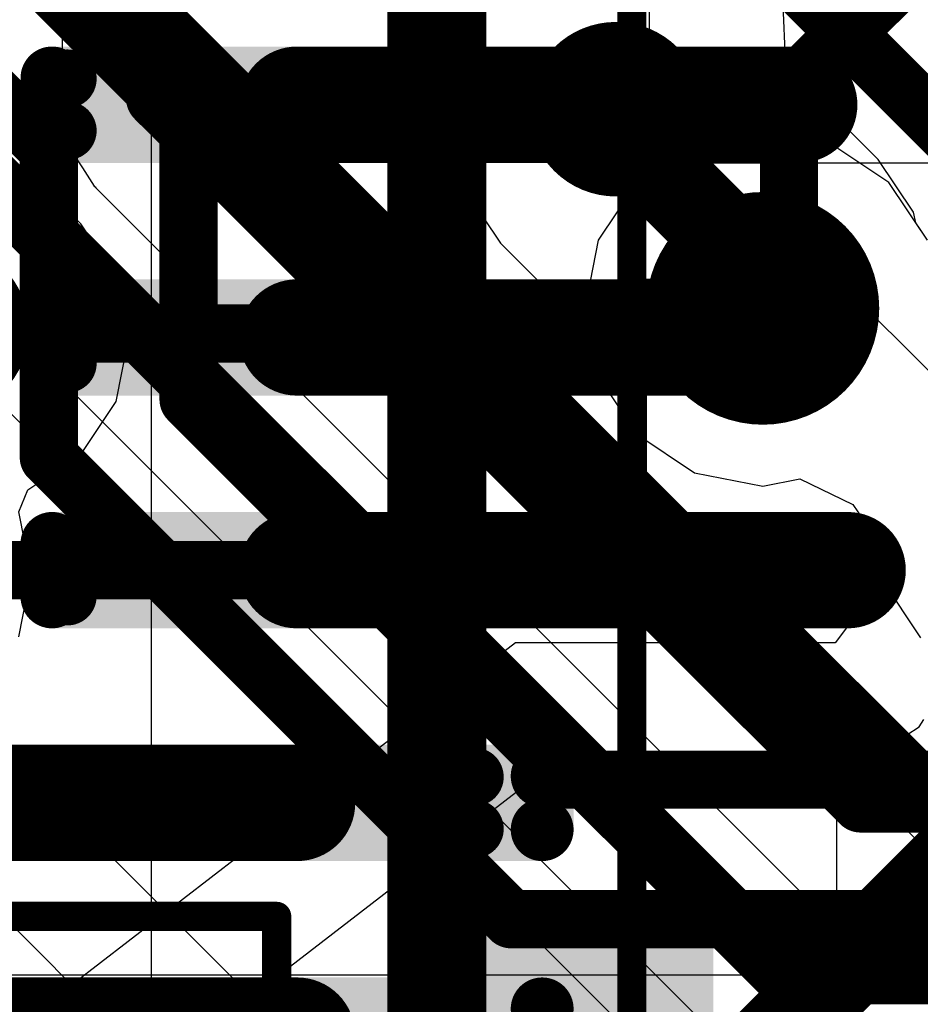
# Model space of a CAD drawing. Header units: millimetres. Extents: x -2 to 68, y -2 to 27.4.
# Tile 62 of 256: x 15.4 to 17, y 4.2 to 5.8. Entities that reach past the tile are written whole.
import ezdxf

# ---------------------------------------------------------------- set-up
doc = ezdxf.new("R2010")
doc.units = ezdxf.units.MM
for name, color, linetype in [('BottomLayer', 5, 'Continuous'), ('BottomPaste', 16, 'Continuous'), ('BottomSolder', 6, 'Continuous'), ('DrillGuide', 244, 'Continuous'), ('Mechanical10', 56, 'Continuous'), ('Mechanical13', 56, 'Continuous'), ('Mechanical15', 56, 'Continuous'), ('Mechanical6', 56, 'Continuous'), ('MidLayer1', 16, 'Continuous'), ('MidLayer2', 76, 'Continuous'), ('MidLayer3', 90, 'Continuous'), ('MidLayer4', 156, 'Continuous'), ('MidLayer5', 130, 'Continuous'), ('MidLayer6', 216, 'Continuous'), ('MidLayer7', 6, 'Continuous'), ('MidLayer8', 54, 'Continuous'), ('MultiLayer', 9, 'Continuous'), ('TopLayer', 1, 'Continuous'), ('TopPaste', 8, 'Continuous'), ('TopSolder', 216, 'Continuous'), ('ViaHoleLayer', 16, 'Continuous')]:
    doc.layers.add(name, color=color, linetype=linetype)

# ---------------------------------------------------------------- blocks, each defined once
blk = doc.blocks.new('QFN40P700X700X100_HS_57L_226')
at = {"layer": 'Mechanical13', "const_width": 0.1}
blk.add_lwpolyline([(-3.55, 3.55), (-3.55, -3.55)], dxfattribs=at)
at = {"layer": 'Mechanical15', "const_width": 0.05}
blk.add_lwpolyline([(-3.85, 3.85), (-3.85, -3.85)], dxfattribs=at)
at = {"layer": 'TopLayer', "const_width": 0.054}
for points in [[(-3.723, 0.954, 1), (-3.669, 0.954, 1)], [(-2.881, 0.954, 1), (-2.827, 0.954, 1)], [(-3.723, 0.646, 1), (-3.669, 0.646, 1)], [(-2.881, 0.646, 1), (-2.827, 0.646, 1)], [(-3.723, 0.554, 1), (-3.669, 0.554, 1)], [(-2.881, 0.554, 1), (-2.827, 0.554, 1)], [(-3.723, 0.246, 1), (-3.669, 0.246, 1)], [(-2.881, 0.246, 1), (-2.827, 0.246, 1)], [(-3.723, 0.154, 1), (-3.669, 0.154, 1)], [(-2.881, 0.154, 1), (-2.827, 0.154, 1)], [(-3.723, -0.154, 1), (-3.669, -0.154, 1)], [(-2.881, -0.154, 1), (-2.827, -0.154, 1)], [(-3.723, -0.246, 1), (-3.669, -0.246, 1)], [(-2.881, -0.246, 1), (-2.827, -0.246, 1)], [(-3.723, -0.554, 1), (-3.669, -0.554, 1)], [(-2.881, -0.554, 1), (-2.827, -0.554, 1)], [(-3.723, -0.646, 1), (-3.669, -0.646, 1)], [(-2.881, -0.646, 1), (-2.827, -0.646, 1)]]:
    blk.add_lwpolyline(points, format="xyb", close=True, dxfattribs=at)
at = {"layer": 'TopLayer'}
for points in [[(-2.854, 0.9), (-2.854, 1.1), (-3.696, 0.9), (-3.696, 1.1)], [(-2.854, 0.5), (-2.854, 0.7), (-3.696, 0.5), (-3.696, 0.7)], [(-2.8, 0.554), (-2.8, 0.646), (-3.75, 0.554), (-3.75, 0.646)], [(-2.854, 0.1), (-2.854, 0.3), (-3.696, 0.1), (-3.696, 0.3)], [(-2.8, 0.154), (-2.8, 0.246), (-3.75, 0.154), (-3.75, 0.246)], [(-2.854, -0.3), (-2.854, -0.1), (-3.696, -0.3), (-3.696, -0.1)], [(-2.8, -0.246), (-2.8, -0.154), (-3.75, -0.246), (-3.75, -0.154)], [(-2.854, -0.7), (-2.854, -0.5), (-3.696, -0.7), (-3.696, -0.5)], [(-2.8, -0.646), (-2.8, -0.554), (-3.75, -0.646), (-3.75, -0.554)]]:
    blk.add_solid(points, dxfattribs=at)
at = {"layer": 'TopPaste', "const_width": 0.054}
for points in [[(-3.723, 0.954, 1), (-3.669, 0.954, 1)], [(-2.881, 0.954, 1), (-2.827, 0.954, 1)], [(-3.723, 0.646, 1), (-3.669, 0.646, 1)], [(-2.881, 0.646, 1), (-2.827, 0.646, 1)], [(-3.723, 0.554, 1), (-3.669, 0.554, 1)], [(-2.881, 0.554, 1), (-2.827, 0.554, 1)], [(-3.723, 0.246, 1), (-3.669, 0.246, 1)], [(-2.881, 0.246, 1), (-2.827, 0.246, 1)], [(-3.723, 0.154, 1), (-3.669, 0.154, 1)], [(-2.881, 0.154, 1), (-2.827, 0.154, 1)], [(-3.723, -0.154, 1), (-3.669, -0.154, 1)], [(-2.881, -0.154, 1), (-2.827, -0.154, 1)], [(-3.723, -0.246, 1), (-3.669, -0.246, 1)], [(-2.881, -0.246, 1), (-2.827, -0.246, 1)], [(-3.723, -0.554, 1), (-3.669, -0.554, 1)], [(-2.881, -0.554, 1), (-2.827, -0.554, 1)], [(-3.723, -0.646, 1), (-3.669, -0.646, 1)], [(-2.881, -0.646, 1), (-2.827, -0.646, 1)]]:
    blk.add_lwpolyline(points, format="xyb", close=True, dxfattribs=at)
at = {"layer": 'TopPaste'}
for points in [[(-2.854, 0.9), (-2.854, 1.1), (-3.696, 0.9), (-3.696, 1.1)], [(-2.854, 0.5), (-2.854, 0.7), (-3.696, 0.5), (-3.696, 0.7)], [(-2.8, 0.554), (-2.8, 0.646), (-3.75, 0.554), (-3.75, 0.646)], [(-2.854, 0.1), (-2.854, 0.3), (-3.696, 0.1), (-3.696, 0.3)], [(-2.8, 0.154), (-2.8, 0.246), (-3.75, 0.154), (-3.75, 0.246)], [(-2.854, -0.3), (-2.854, -0.1), (-3.696, -0.3), (-3.696, -0.1)], [(-2.8, -0.246), (-2.8, -0.154), (-3.75, -0.246), (-3.75, -0.154)], [(-2.854, -0.7), (-2.854, -0.5), (-3.696, -0.7), (-3.696, -0.5)], [(-2.8, -0.646), (-2.8, -0.554), (-3.75, -0.646), (-3.75, -0.554)]]:
    blk.add_solid(points, dxfattribs=at)
at = {"layer": 'TopSolder', "const_width": 0.054}
for points in [[(-3.723, 0.954, 1), (-3.669, 0.954, 1)], [(-2.881, 0.954, 1), (-2.827, 0.954, 1)], [(-3.723, 0.646, 1), (-3.669, 0.646, 1)], [(-2.881, 0.646, 1), (-2.827, 0.646, 1)], [(-3.723, 0.554, 1), (-3.669, 0.554, 1)], [(-2.881, 0.554, 1), (-2.827, 0.554, 1)], [(-3.723, 0.246, 1), (-3.669, 0.246, 1)], [(-2.881, 0.246, 1), (-2.827, 0.246, 1)], [(-3.723, 0.154, 1), (-3.669, 0.154, 1)], [(-2.881, 0.154, 1), (-2.827, 0.154, 1)], [(-3.723, -0.154, 1), (-3.669, -0.154, 1)], [(-2.881, -0.154, 1), (-2.827, -0.154, 1)], [(-3.723, -0.246, 1), (-3.669, -0.246, 1)], [(-2.881, -0.246, 1), (-2.827, -0.246, 1)], [(-3.723, -0.554, 1), (-3.669, -0.554, 1)], [(-2.881, -0.554, 1), (-2.827, -0.554, 1)], [(-3.723, -0.646, 1), (-3.669, -0.646, 1)], [(-2.881, -0.646, 1), (-2.827, -0.646, 1)]]:
    blk.add_lwpolyline(points, format="xyb", close=True, dxfattribs=at)
at = {"layer": 'TopSolder'}
for points in [[(-2.854, 0.9), (-2.854, 1.1), (-3.696, 0.9), (-3.696, 1.1)], [(-2.854, 0.5), (-2.854, 0.7), (-3.696, 0.5), (-3.696, 0.7)], [(-2.8, 0.554), (-2.8, 0.646), (-3.75, 0.554), (-3.75, 0.646)], [(-2.854, 0.1), (-2.854, 0.3), (-3.696, 0.1), (-3.696, 0.3)], [(-2.8, 0.154), (-2.8, 0.246), (-3.75, 0.154), (-3.75, 0.246)], [(-2.854, -0.3), (-2.854, -0.1), (-3.696, -0.3), (-3.696, -0.1)], [(-2.8, -0.246), (-2.8, -0.154), (-3.75, -0.246), (-3.75, -0.154)], [(-2.854, -0.7), (-2.854, -0.5), (-3.696, -0.7), (-3.696, -0.5)], [(-2.8, -0.646), (-2.8, -0.554), (-3.75, -0.646), (-3.75, -0.554)]]:
    blk.add_solid(points, dxfattribs=at)
blk = doc.blocks.new('DF40C_80DP_0_4V_51__F_________1_B_292')
at = {"layer": 'BottomLayer', "const_width": 0.0504}
for points in [[(-8.2698, 1.6396, 1), (-8.2195, 1.6396, 1)], [(-8.1805, 1.6396, 1), (-8.1302, 1.6396, 1)], [(-7.8698, 1.6396, 1), (-7.8195, 1.6396, 1)], [(-7.7805, 1.6396, 1), (-7.7302, 1.6396, 1)], [(-7.4698, 1.6396, 1), (-7.4195, 1.6396, 1)], [(-7.3805, 1.6396, 1), (-7.3302, 1.6396, 1)], [(-7.0698, 1.6396, 1), (-7.0195, 1.6396, 1)], [(-6.9805, 1.6396, 1), (-6.9302, 1.6396, 1)], [(-8.2698, 0.9404, 1), (-8.2195, 0.9404, 1)], [(-8.1805, 0.9404, 1), (-8.1302, 0.9404, 1)], [(-7.8698, 0.9404, 1), (-7.8195, 0.9404, 1)], [(-7.7805, 0.9404, 1), (-7.7302, 0.9404, 1)], [(-7.4698, 0.9404, 1), (-7.4195, 0.9404, 1)], [(-7.3805, 0.9404, 1), (-7.3302, 0.9404, 1)], [(-7.0698, 0.9404, 1), (-7.0195, 0.9404, 1)], [(-6.9805, 0.9404, 1), (-6.9302, 0.9404, 1)]]:
    blk.add_lwpolyline(points, format="xyb", close=True, dxfattribs=at)
at = {"layer": 'BottomLayer'}
for points in [[(-8.1554, 0.89), (-8.1554, 1.69), (-8.2446, 0.89), (-8.2446, 1.69)], [(-7.7554, 0.89), (-7.7554, 1.69), (-7.8446, 0.89), (-7.8446, 1.69)], [(-7.3554, 0.89), (-7.3554, 1.69), (-7.4446, 0.89), (-7.4446, 1.69)], [(-6.9554, 0.89), (-6.9554, 1.69), (-7.0446, 0.89), (-7.0446, 1.69)], [(-8.105, 0.9404), (-8.105, 1.6396), (-8.295, 0.9404), (-8.295, 1.6396)], [(-7.705, 0.9404), (-7.705, 1.6396), (-7.895, 0.9404), (-7.895, 1.6396)], [(-7.305, 0.9404), (-7.305, 1.6396), (-7.495, 0.9404), (-7.495, 1.6396)], [(-6.905, 0.9404), (-6.905, 1.6396), (-7.095, 0.9404), (-7.095, 1.6396)]]:
    blk.add_solid(points, dxfattribs=at)
at = {"layer": 'BottomPaste', "const_width": 0.0504}
for points in [[(-8.2698, 1.6396, 1), (-8.2195, 1.6396, 1)], [(-8.1805, 1.6396, 1), (-8.1302, 1.6396, 1)], [(-7.8698, 1.6396, 1), (-7.8195, 1.6396, 1)], [(-7.7805, 1.6396, 1), (-7.7302, 1.6396, 1)], [(-7.4698, 1.6396, 1), (-7.4195, 1.6396, 1)], [(-7.3805, 1.6396, 1), (-7.3302, 1.6396, 1)], [(-7.0698, 1.6396, 1), (-7.0195, 1.6396, 1)], [(-6.9805, 1.6396, 1), (-6.9302, 1.6396, 1)], [(-8.2698, 0.9404, 1), (-8.2195, 0.9404, 1)], [(-8.1805, 0.9404, 1), (-8.1302, 0.9404, 1)], [(-7.8698, 0.9404, 1), (-7.8195, 0.9404, 1)], [(-7.7805, 0.9404, 1), (-7.7302, 0.9404, 1)], [(-7.4698, 0.9404, 1), (-7.4195, 0.9404, 1)], [(-7.3805, 0.9404, 1), (-7.3302, 0.9404, 1)], [(-7.0698, 0.9404, 1), (-7.0195, 0.9404, 1)], [(-6.9805, 0.9404, 1), (-6.9302, 0.9404, 1)]]:
    blk.add_lwpolyline(points, format="xyb", close=True, dxfattribs=at)
at = {"layer": 'BottomPaste'}
for points in [[(-8.1554, 0.89), (-8.1554, 1.69), (-8.2446, 0.89), (-8.2446, 1.69)], [(-7.7554, 0.89), (-7.7554, 1.69), (-7.8446, 0.89), (-7.8446, 1.69)], [(-7.3554, 0.89), (-7.3554, 1.69), (-7.4446, 0.89), (-7.4446, 1.69)], [(-6.9554, 0.89), (-6.9554, 1.69), (-7.0446, 0.89), (-7.0446, 1.69)], [(-8.105, 0.9404), (-8.105, 1.6396), (-8.295, 0.9404), (-8.295, 1.6396)], [(-7.705, 0.9404), (-7.705, 1.6396), (-7.895, 0.9404), (-7.895, 1.6396)], [(-7.305, 0.9404), (-7.305, 1.6396), (-7.495, 0.9404), (-7.495, 1.6396)], [(-6.905, 0.9404), (-6.905, 1.6396), (-7.095, 0.9404), (-7.095, 1.6396)]]:
    blk.add_solid(points, dxfattribs=at)
at = {"layer": 'BottomSolder', "const_width": 0.0504}
for points in [[(-8.2698, 1.6396, 1), (-8.2195, 1.6396, 1)], [(-8.1805, 1.6396, 1), (-8.1302, 1.6396, 1)], [(-7.8698, 1.6396, 1), (-7.8195, 1.6396, 1)], [(-7.7805, 1.6396, 1), (-7.7302, 1.6396, 1)], [(-7.4698, 1.6396, 1), (-7.4195, 1.6396, 1)], [(-7.3805, 1.6396, 1), (-7.3302, 1.6396, 1)], [(-7.0698, 1.6396, 1), (-7.0195, 1.6396, 1)], [(-6.9805, 1.6396, 1), (-6.9302, 1.6396, 1)], [(-8.2698, 0.9404, 1), (-8.2195, 0.9404, 1)], [(-8.1805, 0.9404, 1), (-8.1302, 0.9404, 1)], [(-7.8698, 0.9404, 1), (-7.8195, 0.9404, 1)], [(-7.7805, 0.9404, 1), (-7.7302, 0.9404, 1)], [(-7.4698, 0.9404, 1), (-7.4195, 0.9404, 1)], [(-7.3805, 0.9404, 1), (-7.3302, 0.9404, 1)], [(-7.0698, 0.9404, 1), (-7.0195, 0.9404, 1)], [(-6.9805, 0.9404, 1), (-6.9302, 0.9404, 1)]]:
    blk.add_lwpolyline(points, format="xyb", close=True, dxfattribs=at)
at = {"layer": 'BottomSolder'}
for points in [[(-8.1554, 0.89), (-8.1554, 1.69), (-8.2446, 0.89), (-8.2446, 1.69)], [(-7.7554, 0.89), (-7.7554, 1.69), (-7.8446, 0.89), (-7.8446, 1.69)], [(-7.3554, 0.89), (-7.3554, 1.69), (-7.4446, 0.89), (-7.4446, 1.69)], [(-6.9554, 0.89), (-6.9554, 1.69), (-7.0446, 0.89), (-7.0446, 1.69)], [(-8.105, 0.9404), (-8.105, 1.6396), (-8.295, 0.9404), (-8.295, 1.6396)], [(-7.705, 0.9404), (-7.705, 1.6396), (-7.895, 0.9404), (-7.895, 1.6396)], [(-7.305, 0.9404), (-7.305, 1.6396), (-7.495, 0.9404), (-7.495, 1.6396)], [(-6.905, 0.9404), (-6.905, 1.6396), (-7.095, 0.9404), (-7.095, 1.6396)]]:
    blk.add_solid(points, dxfattribs=at)
at = {"layer": 'Mechanical10', "const_width": 0.12}
blk.add_lwpolyline([(-8.86, 1.03), (8.86, 1.03)], dxfattribs=at)
at = {"layer": 'Mechanical10'}
blk.add_solid([(-8.8599, 0.53), (-8.3599, 0.53), (-8.8599, 1.03), (-8.3599, 1.03)], dxfattribs=at)
at = {"layer": 'Mechanical6', "const_width": 0.05}
for points in [[(-8.395, 1.79), (-8.395, 1.28)], [(-9.11, 1.28), (-8.395, 1.28)]]:
    blk.add_lwpolyline(points, dxfattribs=at)
at = {"layer": 'Mechanical6', "const_width": 0.025}
blk.add_lwpolyline([(-8.4075, 1.28, 1), (-8.3825, 1.28, 1)], format="xyb", close=True, dxfattribs=at)
blk.add_lwpolyline([(-8.4075, 1.28, 1), (-8.3825, 1.28, 1)], format="xyb", close=True, dxfattribs=at)

msp = doc.modelspace()

# ---------------------------------------------------------------- linework, layer by layer
at = {"layer": 'BottomLayer'}
for points, const_width in [([(16.3726, 5.6923, 1), (16.5226, 5.6923, 1)], 0.15), ([(15.8275, 5.7, 1), (15.8825, 5.7, 1)], 0.055), ([(15.8314, 5.6961, 1), (15.8864, 5.6961, 1)], 0.055), ([(15.8314, 5.6961, 1), (15.8864, 5.6961, 1)], 0.055), ([(16.4163, 5.6961, 1), (16.4712, 5.6961, 1)], 0.055), ([(16.4163, 5.6961, 1), (16.4712, 5.6961, 1)], 0.055), ([(16.4201, 5.6923, 1), (16.4751, 5.6923, 1)], 0.055), ([(15.2144, 5.3135, 1), (15.3644, 5.3135, 1)], 0.15), ([(15.8233, 5.3067, 1), (15.8733, 5.3067, 1)], 0.05), ([(15.8233, 5.3067, 1), (15.8733, 5.3067, 1)], 0.05), ([(15.83, 5.3, 1), (15.88, 5.3, 1)], 0.05), ([(15.83, 4.9, 1), (15.88, 4.9, 1)], 0.05)]:
    msp.add_lwpolyline(points, format="xyb", close=True, dxfattribs=dict(at, const_width=const_width))
for points, const_width in [([(15.855, 5.7), (15.8589, 5.6961)], 0.11), ([(15.8589, 5.6961), (16.4437, 5.6961)], 0.11), ([(16.4437, 5.6961), (16.4476, 5.6923)], 0.11), ([(15.2962, 5.3067), (15.8483, 5.3067)], 0.1), ([(15.8483, 5.3067), (15.855, 5.3)], 0.1), ([(15.17, 4.9), (15.855, 4.9)], 0.1), ([(16.7041, 4.0786), (17.05, 4.4245)], 0.15)]:
    msp.add_lwpolyline(points, dxfattribs=dict(at, const_width=const_width))
at = {"layer": 'DrillGuide'}
for points, const_width in [([(16.4226, 5.6923, 1), (16.4726, 5.6923, 1)], 0.05), ([(16.65, 5.35, 1), (16.75, 5.35, 1)], 0.1)]:
    msp.add_lwpolyline(points, format="xyb", close=True, dxfattribs=dict(at, const_width=const_width))
at = {"layer": 'MidLayer1'}
for p, q in [((16.7, 5.6559), (16.5829, 5.6326)), ((16.817, 5.6326), (16.7, 5.6559)), ((16.5829, 5.6326), (16.4837, 5.5663)), ((16.9163, 5.5663), (16.817, 5.6326)), ((16.4837, 5.5663), (16.4174, 5.467)), ((16.9826, 5.467), (16.9163, 5.5663)), ((16.4174, 5.467), (16.3941, 5.35)), ((16.3941, 5.35), (16.4174, 5.2329)), ((16.4174, 5.2329), (16.4837, 5.1337)), ((16.4837, 5.1337), (16.5829, 5.0674)), ((16.5829, 5.0674), (16.7, 5.0441)), ((16.7, 5.0441), (16.7633, 5.0567)), ((16.7633, 5.0567), (16.8544, 5.013)), ((16.8544, 5.013), (16.889, 4.9627)), ((16.889, 4.9627), (16.9048, 4.8829)), ((16.9048, 4.8829), (16.9711, 4.7837))]:
    msp.add_line(p, q, dxfattribs=at)
at = {"layer": 'MidLayer1', "const_width": 0.2}
msp.add_lwpolyline([(16.6, 5.35, 1), (16.8, 5.35, 1)], format="xyb", close=True, dxfattribs=at)
at = {"layer": 'MidLayer2'}
msp.add_line((15.3264, 5.2502), (17.9968, 2.5797), dxfattribs=at)
at = {"layer": 'MidLayer2', "const_width": 0.1}
for points in [[(15.5535, 5.9465), (19.5, 2)], [(15.3064, 5.6306), (18.7301, 2.2069)]]:
    msp.add_lwpolyline(points, dxfattribs=at)
at = {"layer": 'MidLayer2', "const_width": 0.2}
msp.add_lwpolyline([(16.6, 5.35, 1), (16.8, 5.35, 1)], format="xyb", close=True, dxfattribs=at)
at = {"layer": 'MidLayer3', "const_width": 0.1}
for points in [[(14.6374, 6.4594), (15.4736, 5.6232)], [(14.9879, 6.3917), (15.6736, 5.7061)], [(16.745, 5.7252), (16.9199, 5.9)], [(16.745, 5.3951), (16.745, 5.7252)], [(15.6736, 5.7059), (15.6736, 5.7061)], [(15.6736, 5.7059), (15.7136, 5.6659)], [(15.7136, 5.1934), (15.7136, 5.6659)], [(15.4736, 5.094), (15.4736, 5.6232)], [(16.7, 5.35), (16.745, 5.3951)], [(15.7136, 5.1934), (16.367, 4.54)], [(15.4736, 5.094), (16.2676, 4.3)], [(16.367, 4.54), (17.0518, 4.54)], [(16.2676, 4.3), (17.8, 4.3)]]:
    msp.add_lwpolyline(points, dxfattribs=at)
at = {"layer": 'MidLayer3'}
for points, const_width in [([(16.72, 5.7252, 1), (16.77, 5.7252, 1)], 0.05), ([(16.72, 5.7252, 1), (16.77, 5.7252, 1)], 0.05), ([(15.6486, 5.7061, 1), (15.6986, 5.7061, 1)], 0.05), ([(15.6486, 5.7061, 1), (15.6986, 5.7061, 1)], 0.05), ([(15.6486, 5.7059, 1), (15.6986, 5.7059, 1)], 0.05), ([(15.6486, 5.7059, 1), (15.6986, 5.7059, 1)], 0.05), ([(15.6886, 5.6659, 1), (15.7386, 5.6659, 1)], 0.05), ([(15.6886, 5.6659, 1), (15.7386, 5.6659, 1)], 0.05), ([(15.4486, 5.6232, 1), (15.4986, 5.6232, 1)], 0.05), ([(15.4486, 5.6232, 1), (15.4986, 5.6232, 1)], 0.05), ([(16.6, 5.35, 1), (16.8, 5.35, 1)], 0.2), ([(16.72, 5.3951, 1), (16.77, 5.3951, 1)], 0.05), ([(16.72, 5.3951, 1), (16.77, 5.3951, 1)], 0.05), ([(16.675, 5.35, 1), (16.725, 5.35, 1)], 0.05), ([(15.6886, 5.1934, 1), (15.7386, 5.1934, 1)], 0.05), ([(15.6886, 5.1934, 1), (15.7386, 5.1934, 1)], 0.05), ([(15.4486, 5.094, 1), (15.4986, 5.094, 1)], 0.05), ([(15.4486, 5.094, 1), (15.4986, 5.094, 1)], 0.05), ([(16.342, 4.54, 1), (16.392, 4.54, 1)], 0.05), ([(16.342, 4.54, 1), (16.392, 4.54, 1)], 0.05), ([(16.2426, 4.3, 1), (16.2926, 4.3, 1)], 0.05), ([(16.2426, 4.3, 1), (16.2926, 4.3, 1)], 0.05)]:
    msp.add_lwpolyline(points, format="xyb", close=True, dxfattribs=dict(at, const_width=const_width))
at = {"layer": 'MidLayer4'}
for p, q in [((16.7393, 5.765), (16.7329, 5.9135)), ((16.0847, 5.8553), (16.1744, 5.7283)), ((16.8982, 5.606), (16.7393, 5.765)), ((16.1744, 5.7283), (16.1672, 5.6923)), ((16.1672, 5.6923), (16.1672, 5.6601)), ((16.1672, 5.6601), (16.1886, 5.5528)), ((16.959, 5.5151), (16.8982, 5.606)), ((15.5121, 5.5117), (15.4212, 5.5725)), ((16.1886, 5.5528), (16.2494, 5.4619)), ((15.5286, 5.4953), (15.5121, 5.5117)), ((16.9626, 5.4969), (16.959, 5.5151)), ((15.5894, 5.4043), (15.5286, 5.4953)), ((16.9826, 5.467), (16.9626, 5.4969)), ((16.2494, 5.4619), (16.4022, 5.309)), ((15.6107, 5.297), (15.5894, 5.4043)), ((16.4022, 5.309), (16.4174, 5.2329)), ((15.5894, 5.1897), (15.6107, 5.297)), ((16.4174, 5.2329), (16.4837, 5.1337)), ((15.5286, 5.0987), (15.5894, 5.1897)), ((16.4837, 5.1337), (16.5829, 5.0674)), ((15.4376, 5.038), (15.5286, 5.0987)), ((16.5829, 5.0674), (16.7, 5.0441)), ((16.7, 5.0441), (16.7633, 5.0567)), ((16.7633, 5.0567), (16.8544, 5.013)), ((15.422, 5.0003), (15.4376, 5.038)), ((16.8544, 5.013), (16.889, 4.9627)), ((15.4434, 4.893), (15.422, 5.0003)), ((16.889, 4.9627), (16.9048, 4.8829)), ((15.422, 4.7857), (15.4434, 4.893)), ((16.9048, 4.8829), (16.9711, 4.7837))]:
    msp.add_line(p, q, dxfattribs=at)
for points, const_width in [([(16.3726, 5.6923, 1), (16.5226, 5.6923, 1)], 0.15), ([(16.4101, 5.6923, 1), (16.4851, 5.6923, 1)], 0.075), ([(16.4101, 5.6601, 1), (16.4851, 5.6601, 1)], 0.075), ([(16.4101, 5.6601, 1), (16.4851, 5.6601, 1)], 0.075), ([(16.6, 5.35, 1), (16.8, 5.35, 1)], 0.2), ([(16.6625, 5.4078, 1), (16.7375, 5.4078, 1)], 0.075), ([(16.6625, 5.4078, 1), (16.7375, 5.4078, 1)], 0.075), ([(15.2144, 5.3135, 1), (15.3644, 5.3135, 1)], 0.15), ([(16.6625, 5.35, 1), (16.7375, 5.35, 1)], 0.075)]:
    msp.add_lwpolyline(points, format="xyb", close=True, dxfattribs=dict(at, const_width=const_width))
at = {"layer": 'MidLayer4', "const_width": 0.15}
for points in [[(16.4476, 5.6601), (16.4476, 5.6923)], [(16.4476, 5.6601), (16.7, 5.4078)], [(16.7, 5.35), (16.7, 5.4078)]]:
    msp.add_lwpolyline(points, dxfattribs=at)
at = {"layer": 'MidLayer5'}
for p, q in [((15.2683, 5.4521), (16.6312, 4.0892)), ((15.4442, 4.5442), (15.378, 4.5884)), ((16.4807, 3.5077), (15.4442, 4.5442)), ((15.3, 4.4), (16.3365, 3.3635))]:
    msp.add_line(p, q, dxfattribs=at)
at = {"layer": 'MidLayer5', "const_width": 0.1}
for points in [[(15.6562, 5.711), (15.6562, 10.0145)], [(16.1082, 6.5586), (17.088, 5.5788)], [(15.6562, 5.711), (16.8681, 4.499)], [(15.3612, 5.5888), (16.746, 4.204)], [(16.8681, 4.499), (17.474, 4.499)], [(16.746, 4.204), (17.5962, 4.204)]]:
    msp.add_lwpolyline(points, dxfattribs=at)
at = {"layer": 'MidLayer5'}
for points, const_width in [([(15.6312, 5.711, 1), (15.6812, 5.711, 1)], 0.05), ([(15.6312, 5.711, 1), (15.6812, 5.711, 1)], 0.05), ([(16.6, 5.35, 1), (16.8, 5.35, 1)], 0.2), ([(16.8431, 4.499, 1), (16.8931, 4.499, 1)], 0.05), ([(16.8431, 4.499, 1), (16.8931, 4.499, 1)], 0.05), ([(16.721, 4.204, 1), (16.771, 4.204, 1)], 0.05), ([(16.721, 4.204, 1), (16.771, 4.204, 1)], 0.05)]:
    msp.add_lwpolyline(points, format="xyb", close=True, dxfattribs=dict(at, const_width=const_width))
at = {"layer": 'MidLayer6'}
for p, q in [((16.7, 5.6559), (16.5829, 5.6326)), ((16.817, 5.6326), (16.7, 5.6559)), ((16.5829, 5.6326), (16.4837, 5.5663)), ((16.9163, 5.5663), (16.817, 5.6326)), ((16.4837, 5.5663), (16.4174, 5.467)), ((16.9826, 5.467), (16.9163, 5.5663)), ((16.4174, 5.467), (16.3941, 5.35)), ((16.3941, 5.35), (16.4174, 5.2329)), ((16.4174, 5.2329), (16.4837, 5.1337)), ((16.4837, 5.1337), (16.5829, 5.0674)), ((16.5829, 5.0674), (16.7, 5.0441)), ((16.7, 5.0441), (16.7633, 5.0567)), ((16.7633, 5.0567), (16.8544, 5.013)), ((16.8544, 5.013), (16.889, 4.9627)), ((16.889, 4.9627), (16.901, 4.902)), ((16.901, 4.902), (16.8762, 4.8446)), ((16.8762, 4.8446), (16.8242, 4.775)), ((16.275, 4.775), (15.1965, 3.943)), ((16.8242, 4.775), (16.275, 4.775)), ((16.9684, 4.6308), (16.9766, 4.6431)), ((16.9473, 4.6167), (16.9684, 4.6308)), ((16.9285, 4.5997), (16.9473, 4.6167)), ((16.8774, 4.5817), (16.9023, 4.5866)), ((16.9023, 4.5866), (16.9145, 4.5948)), ((16.9145, 4.5948), (16.9285, 4.5997)), ((15.3211, 3.7816), (16.3445, 4.5711)), ((16.3445, 4.5711), (16.8242, 4.5711)), ((16.8242, 4.5711), (16.8387, 4.574)), ((16.8387, 4.574), (16.8535, 4.5732)), ((16.8535, 4.5732), (16.8774, 4.5817))]:
    msp.add_line(p, q, dxfattribs=at)
at = {"layer": 'MidLayer6', "const_width": 0.2}
msp.add_lwpolyline([(16.6, 5.35, 1), (16.8, 5.35, 1)], format="xyb", close=True, dxfattribs=at)
at = {"layer": 'MidLayer7'}
for p, q in [((15.4979, 5.871), (15.4947, 5.7052)), ((15.6986, 5.7014), (15.7017, 5.8672)), ((15.4947, 5.7052), (15.4951, 5.7033)), ((15.4951, 5.7033), (15.4947, 5.7014)), ((15.4947, 5.7014), (15.5021, 5.6642)), ((17.7443, 3.6557), (15.6986, 5.7014)), ((15.5021, 5.6642), (15.5088, 5.6269)), ((16.7, 5.6559), (16.5829, 5.6326)), ((16.817, 5.6326), (16.7, 5.6559)), ((15.5088, 5.6269), (15.5098, 5.6253)), ((15.5098, 5.6253), (15.5102, 5.6233)), ((15.5102, 5.6233), (15.5313, 5.5918)), ((16.5829, 5.6326), (16.4837, 5.5663)), ((16.9163, 5.5663), (16.817, 5.6326)), ((15.5313, 5.5918), (15.5517, 5.5599)), ((15.5517, 5.5599), (15.5533, 5.5588)), ((15.5533, 5.5588), (15.5544, 5.5572)), ((15.5544, 5.5572), (16.7807, 4.3309)), ((16.4837, 5.5663), (16.4174, 5.467)), ((16.9826, 5.467), (16.9163, 5.5663)), ((16.4174, 5.467), (16.3941, 5.35)), ((16.3941, 5.35), (16.4174, 5.2329)), ((16.4174, 5.2329), (16.4837, 5.1337)), ((16.4837, 5.1337), (16.5829, 5.0674)), ((16.5829, 5.0674), (16.7, 5.0441)), ((16.7, 5.0441), (16.7633, 5.0567)), ((16.7633, 5.0567), (16.8544, 5.013)), ((16.8544, 5.013), (16.889, 4.9627)), ((16.889, 4.9627), (16.9048, 4.8829)), ((16.9048, 4.8829), (16.9711, 4.7837)), ((16.7807, 4.3309), (16.7281, 4.2039)), ((16.7281, 4.2039), (13.2265, 4.2039))]:
    msp.add_line(p, q, dxfattribs=at)
at = {"layer": 'MidLayer7', "const_width": 0.2}
msp.add_lwpolyline([(16.6, 5.35, 1), (16.8, 5.35, 1)], format="xyb", close=True, dxfattribs=at)
at = {"layer": 'MidLayer8'}
for p, q in [((16.7, 5.6559), (16.5829, 5.6326)), ((16.817, 5.6326), (16.7, 5.6559)), ((16.5829, 5.6326), (16.4837, 5.5663)), ((16.9163, 5.5663), (16.817, 5.6326)), ((16.4837, 5.5663), (16.4174, 5.467)), ((16.9826, 5.467), (16.9163, 5.5663)), ((16.4174, 5.467), (16.3941, 5.35)), ((16.3941, 5.35), (16.4174, 5.2329)), ((16.4174, 5.2329), (16.4837, 5.1337)), ((16.4837, 5.1337), (16.5829, 5.0674)), ((16.5829, 5.0674), (16.7, 5.0441)), ((16.7, 5.0441), (16.7633, 5.0567)), ((16.7633, 5.0567), (16.8544, 5.013)), ((16.8544, 5.013), (16.889, 4.9627)), ((16.889, 4.9627), (16.9048, 4.8829)), ((16.9048, 4.8829), (16.9711, 4.7837))]:
    msp.add_line(p, q, dxfattribs=at)
at = {"layer": 'MidLayer8', "const_width": 0.2}
msp.add_lwpolyline([(16.6, 5.35, 1), (16.8, 5.35, 1)], format="xyb", close=True, dxfattribs=at)
at = {"layer": 'MultiLayer'}
for points, const_width in [([(16.3726, 5.6923, 1), (16.5226, 5.6923, 1)], 0.15), ([(16.6, 5.35, 1), (16.8, 5.35, 1)], 0.2), ([(15.2144, 5.3135, 1), (15.3644, 5.3135, 1)], 0.15)]:
    msp.add_lwpolyline(points, format="xyb", close=True, dxfattribs=dict(at, const_width=const_width))
at = {"layer": 'TopLayer'}
for p, q in [((15.65, 2.1), (15.65, 8)), ((16.505, 6.2), (16.505, 5.6)), ((16.505, 5.6), (17.739, 5.6)), ((16.5, 4.8), (16.5, 5.4)), ((16.5, 5.4), (16.8274, 5.4)), ((16.8274, 5.4), (17.0462, 5.1812)), ((16.8274, 4.4726), (16.5, 4.8)), ((16.8274, 3.9145), (16.8274, 4.4726))]:
    msp.add_line(p, q, dxfattribs=at)
at = {"layer": 'TopLayer', "const_width": 0.2}
for points in [[(15.9, 5.7), (16.7625, 5.7)], [(15.9, 5.3), (16.682, 5.3)], [(15.9, 4.9), (16.8456, 4.9)], [(15.0419, 4.5), (15.9, 4.5)], [(15.0419, 4.1), (15.9, 4.1)]]:
    msp.add_lwpolyline(points, dxfattribs=at)
at = {"layer": 'TopLayer', "const_width": 0.1}
for points in [[(15.85, 5.7, 1), (15.95, 5.7, 1)], [(16.7125, 5.7, 1), (16.8125, 5.7, 1)], [(15.85, 5.3, 1), (15.95, 5.3, 1)], [(16.632, 5.3, 1), (16.732, 5.3, 1)], [(15.85, 4.9, 1), (15.95, 4.9, 1)], [(16.7956, 4.9, 1), (16.8956, 4.9, 1)], [(15.85, 4.5, 1), (15.95, 4.5, 1)], [(15.85, 4.1, 1), (15.95, 4.1, 1)]]:
    msp.add_lwpolyline(points, format="xyb", close=True, dxfattribs=at)
at = {"layer": 'ViaHoleLayer'}
for points, const_width in [([(16.4226, 5.6923, 1), (16.4726, 5.6923, 1)], 0.05), ([(16.65, 5.35, 1), (16.75, 5.35, 1)], 0.1)]:
    msp.add_lwpolyline(points, format="xyb", close=True, dxfattribs=dict(at, const_width=const_width))

# ---------------------------------------------------------------- block references
for name, p, rotation in [('DF40C_80DP_0_4V_51__F_________1_B_292', (17.145, 12.7), 90), ('QFN40P700X700X100_HS_57L_226', (12.625, 5.1), 180)]:
    msp.add_blockref(name, p, dxfattribs=dict(rotation=rotation))

doc.saveas('drawing.dxf')
